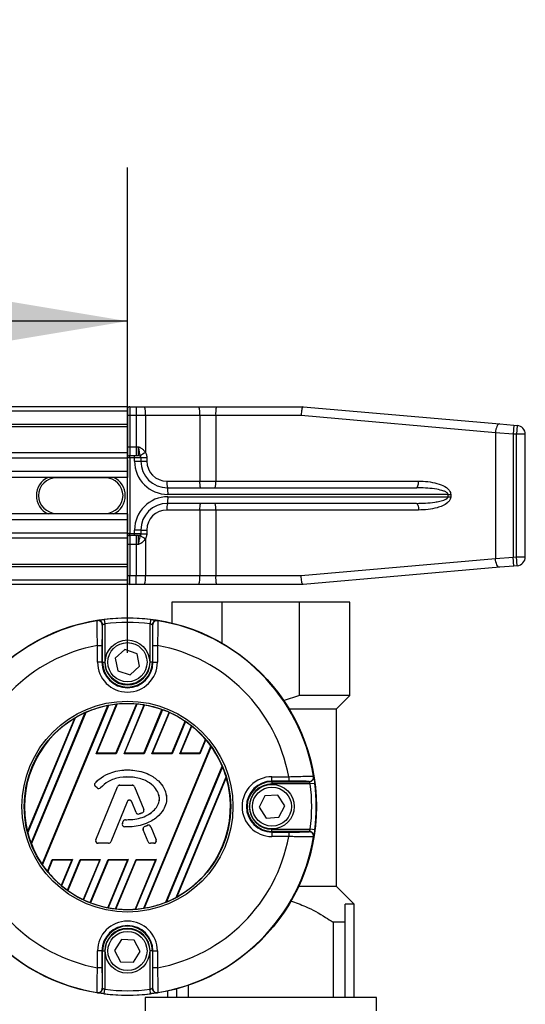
# Model space of a CAD drawing. Header units: millimetres. Extents: x 0 to 420, y 0 to 297.
# Tile 49 of 55: x 218 to 224, y 237 to 250. Entities that reach past the tile are written whole.
import ezdxf

# ---------------------------------------------------------------- set-up
doc = ezdxf.new("R2010")
doc.units = ezdxf.units.MM
doc.layers.add('QUOTE', color=174, linetype='Continuous')
doc.styles.add('SLDTEXTSTYLE3', font='TXT', dxfattribs={"width": 0.75})
doc.dimstyles.new('SLDDIMSTYLE0', dxfattribs={"dimtxt": 3, "dimasz": 3, "dimexe": 0, "dimexo": 0.0625, "dimgap": 0.75, "dimtad": 1, "dimlfac": 17.308487, "dimrnd": 1e-09, "dimzin": 12, "dimdsep": 46, "dimtxsty": 'SLDTEXTSTYLE3', "dimsah": 1, "dimcen": 0.09, "dimadec": 0, "dimazin": 3, "dimtfac": 1, "dimtdec": 3, "dimtofl": 0, "dimtmove": 0, "dimatfit": 3, "dimfxl": 0, "dimfrac": 2, "dimtolj": 1, "dimtzin": 12, "dimarcsym": 0})

# ---------------------------------------------------------------- blocks, each defined once
blk = doc.blocks.new('_D')
at = {"layer": 'QUOTE'}
for p, q in [((57.31, 241.647), (57.31, 247.96)), ((219.08, 241.647), (219.08, 247.96)), ((219.08, 245.96), (57.31, 245.96))]:
    blk.add_line(p, q, dxfattribs=at)
for points in [[(57.31, 245.96), (60.31, 245.46), (60.31, 246.46)], [(219.08, 245.96), (216.08, 246.46), (216.08, 245.46)]]:
    blk.add_solid(points, dxfattribs=at)
at = {"layer": 'QUOTE', "insert": (133.762, 249.827), "char_height": 3, "attachment_point": 1, "style": 'SLDTEXTSTYLE3'}
blk.add_mtext('2800', dxfattribs=at)

msp = doc.modelspace()

# ---------------------------------------------------------------- linework, layer by layer
at = {"color": 7, "linetype": 'Continuous', "lineweight": 25}
for p, q in [((219.0801, 244.84724), (57.30975, 244.84724)), ((219.0801, 244.84724), (219.0801, 244.78947)), ((219.10899, 244.84724), (219.10899, 244.73169)), ((219.10899, 244.84724), (219.19326, 244.84724)), ((219.19326, 244.84724), (219.30126, 244.84724)), ((219.19326, 244.84724), (219.19326, 244.73169)), ((219.30126, 244.84724), (220.00701, 244.84724)), ((220.00701, 244.84724), (220.23581, 244.84724)), ((220.23581, 244.84724), (221.36127, 244.84724)), ((221.36127, 244.84724), (221.36143, 244.84724)), ((221.36143, 244.84724), (223.91714, 244.62365)), ((219.0801, 244.78947), (57.30975, 244.78947)), ((219.0801, 244.78947), (219.0801, 244.61614)), ((219.10899, 244.73169), (219.0801, 244.73169)), ((219.10899, 244.73169), (219.10899, 244.32727)), ((219.19326, 244.73169), (219.10899, 244.73169)), ((219.31326, 244.73169), (219.19326, 244.73169)), ((219.19326, 244.73169), (219.19326, 244.32727)), ((220.01901, 244.73169), (219.31326, 244.73169)), ((219.31326, 244.73169), (219.31326, 244.25235)), ((220.01901, 244.73169), (220.01901, 243.87951)), ((220.22701, 244.73169), (220.01901, 244.73169)), ((220.22701, 244.73169), (220.22701, 243.87951)), ((221.33621, 244.73169), (220.22701, 244.73169)), ((223.861, 244.50854), (221.33621, 244.73169)), ((219.0801, 244.61614), (57.30975, 244.61614)), ((219.0801, 244.58668), (57.30975, 244.58668)), ((219.0801, 244.61614), (219.0801, 244.58668)), ((219.0801, 244.58668), (219.0801, 244.24637)), ((223.91714, 244.62365), (224.10143, 244.60752)), ((224.10143, 244.60752), (224.09136, 244.49241)), ((224.10143, 244.60752), (224.1447, 244.60374)), ((224.1447, 244.60374), (224.13463, 244.48863)), ((224.09136, 244.49241), (223.861, 244.50854)), ((223.861, 244.50854), (223.861, 242.87494)), ((224.09136, 244.49241), (224.09136, 242.89107)), ((224.13463, 244.48863), (224.09136, 244.49241)), ((224.13463, 242.89485), (224.13463, 244.48863)), ((224.25018, 244.48863), (224.13463, 244.48863)), ((224.25018, 242.89485), (224.25018, 244.48863)), ((219.0801, 244.32727), (219.10899, 244.32727)), ((219.10899, 244.32727), (219.10899, 244.21172)), ((219.10899, 244.32727), (219.19326, 244.32727)), ((219.19326, 244.32727), (219.19326, 244.21172)), ((219.19326, 244.32727), (219.22534, 244.32727)), ((219.0801, 244.24637), (197.96326, 244.24637)), ((219.0801, 244.17934), (198.02977, 244.17934)), ((219.0801, 244.24637), (219.0801, 244.18283)), ((219.111, 244.18283), (219.0801, 244.18283)), ((219.0801, 244.15491), (219.0801, 244.18283)), ((219.10899, 244.21172), (219.17079, 244.21172)), ((219.111, 244.18283), (219.111, 243.20065)), ((219.17281, 244.18283), (219.111, 244.18283)), ((219.17079, 244.21172), (219.22454, 244.21172)), ((219.17281, 244.1395), (219.17281, 244.18283)), ((219.25342, 244.18283), (219.17281, 244.18283)), ((219.25342, 244.18767), (219.33109, 244.18767)), ((219.25342, 244.18283), (219.25342, 244.1395)), ((219.33109, 244.18767), (219.33109, 244.1395)), ((219.0801, 244.15491), (219.0801, 244.00667)), ((219.17281, 244.1395), (219.25342, 244.1395)), ((219.25342, 244.1395), (219.33109, 244.1395)), ((219.0801, 244.00667), (198.13001, 244.00667)), ((219.0801, 243.92862), (198.15262, 243.92862)), ((218.1557, 243.92862), (218.1557, 243.92284)), ((218.79122, 243.92284), (218.1557, 243.92284)), ((218.79122, 243.92284), (218.79122, 243.92862)), ((219.0801, 244.00667), (219.0801, 243.92862)), ((219.0801, 243.45486), (219.0801, 243.92862)), ((219.59107, 243.87951), (220.01901, 243.87951)), ((219.60007, 243.79285), (222.83616, 243.79285)), ((220.01901, 243.87951), (220.22701, 243.87951)), ((220.22701, 243.87951), (222.86304, 243.87951)), ((223.24571, 243.70618), (219.60612, 243.70618)), ((219.60612, 243.6773), (223.24571, 243.6773)), ((223.24571, 243.6773), (223.24571, 243.70618)), ((223.24571, 243.70618), (223.28186, 243.70618)), ((223.24571, 243.6773), (223.28186, 243.6773)), ((223.28186, 243.70618), (223.28186, 243.6773)), ((222.83616, 243.59063), (219.60007, 243.59063)), ((219.0801, 243.45486), (198.1655, 243.45486)), ((218.1557, 243.46064), (218.79122, 243.46064)), ((218.1557, 243.45486), (218.1557, 243.46064)), ((218.79122, 243.46064), (218.79122, 243.45486)), ((219.0801, 243.45486), (219.0801, 243.37681)), ((220.01901, 243.50397), (219.59107, 243.50397)), ((220.22701, 243.50397), (220.01901, 243.50397)), ((220.01901, 243.50397), (220.01901, 242.65179)), ((220.22701, 243.50397), (220.22701, 242.65179)), ((222.86304, 243.50397), (220.22701, 243.50397)), ((219.0801, 243.37681), (198.1655, 243.37681)), ((219.0801, 243.37681), (219.0801, 243.22858)), ((219.0801, 243.20414), (198.1655, 243.20414)), ((219.0801, 243.20065), (219.0801, 243.22858)), ((219.111, 243.20065), (219.0801, 243.20065)), ((219.0801, 243.20065), (219.0801, 243.13711)), ((219.17079, 243.17176), (219.10899, 243.17176)), ((219.10899, 243.17176), (219.10899, 243.05621)), ((219.111, 243.20065), (219.17281, 243.20065)), ((219.22454, 243.17176), (219.17079, 243.17176)), ((219.17281, 243.20065), (219.17281, 243.24398)), ((219.25342, 243.24398), (219.17281, 243.24398)), ((219.17281, 243.20065), (219.25342, 243.20065)), ((219.19326, 243.17176), (219.19326, 243.05621)), ((219.25342, 243.24398), (219.25342, 243.20065)), ((219.25342, 243.24398), (219.33109, 243.24398)), ((219.25342, 243.19581), (219.33109, 243.19581)), ((219.33109, 243.24398), (219.33109, 243.19581)), ((219.0801, 243.13711), (198.1655, 243.13711)), ((219.0801, 243.13711), (219.0801, 242.7968)), ((219.10899, 243.05621), (219.0801, 243.05621)), ((219.19326, 243.05621), (219.10899, 243.05621)), ((219.10899, 243.05621), (219.10899, 242.65179)), ((219.22534, 243.05621), (219.19326, 243.05621)), ((219.19326, 243.05621), (219.19326, 242.65179)), ((219.31326, 243.13113), (219.31326, 242.65179)), ((223.861, 242.87494), (224.09136, 242.89107)), ((224.09136, 242.89107), (224.13463, 242.89485)), ((224.10143, 242.77596), (224.09136, 242.89107)), ((224.1447, 242.77974), (224.13463, 242.89485)), ((224.13463, 242.89485), (224.25018, 242.89485)), ((219.0801, 242.7968), (198.1655, 242.7968)), ((219.0801, 242.76734), (198.1655, 242.76734)), ((219.0801, 242.7968), (219.0801, 242.76734)), ((219.0801, 242.76734), (219.0801, 242.59401)), ((221.33621, 242.65179), (223.861, 242.87494)), ((224.10143, 242.77596), (223.91714, 242.75983)), ((224.1447, 242.77974), (224.10143, 242.77596)), ((219.0801, 242.65179), (219.10899, 242.65179)), ((219.10899, 242.53624), (219.10899, 242.65179)), ((219.10899, 242.65179), (219.19326, 242.65179)), ((219.19326, 242.53624), (219.19326, 242.65179)), ((219.19326, 242.65179), (219.31326, 242.65179)), ((219.31326, 242.65179), (220.01901, 242.65179)), ((220.01901, 242.65179), (220.22701, 242.65179)), ((220.22701, 242.65179), (221.33621, 242.65179)), ((223.91714, 242.75983), (221.36143, 242.53624)), ((219.0801, 242.59401), (198.1655, 242.59401)), ((219.0801, 242.53624), (198.1655, 242.53624)), ((219.0801, 242.59401), (219.0801, 242.53624)), ((219.19326, 242.53624), (219.10899, 242.53624)), ((219.30126, 242.53624), (219.19326, 242.53624)), ((220.00701, 242.53624), (219.30126, 242.53624)), ((220.23581, 242.53624), (220.00701, 242.53624)), ((221.36127, 242.53624), (220.23581, 242.53624)), ((221.36143, 242.53624), (221.36127, 242.53624)), ((219.65785, 242.30514), (219.65785, 242.03373)), ((220.30968, 242.30514), (219.65785, 242.30514)), ((220.30968, 241.77259), (220.30968, 242.30514)), ((221.31702, 242.30514), (220.30968, 242.30514)), ((221.31702, 241.09157), (221.31702, 242.30514)), ((221.96885, 242.30514), (221.31702, 242.30514)), ((221.96885, 241.09157), (221.96885, 242.30514)), ((218.75698, 241.52517), (218.75698, 242.01063)), ((218.77876, 242.08106), (218.78586, 242.02372)), ((218.78586, 242.02372), (218.78586, 241.52517)), ((219.38144, 242.08106), (219.37434, 242.02372)), ((219.37434, 241.52517), (219.37434, 242.02372)), ((219.40322, 242.01063), (219.40322, 241.52517)), ((218.69112, 241.74356), (218.74888, 241.74356)), ((218.69112, 241.52517), (218.69112, 241.74356)), ((218.74888, 241.74356), (218.74888, 241.52517)), ((219.41131, 241.74356), (219.46908, 241.74356)), ((219.41131, 241.52517), (219.41131, 241.74356)), ((219.46908, 241.74356), (219.46908, 241.52517)), ((219.04697, 241.68863), (218.92198, 241.57821)), ((219.20509, 241.63559), (219.04697, 241.68863)), ((219.23821, 241.47213), (219.20509, 241.63559)), ((218.74888, 241.52517), (218.69112, 241.52517)), ((218.75698, 241.52517), (218.74888, 241.52517)), ((218.75698, 241.52517), (218.78586, 241.52517)), ((218.92198, 241.57821), (218.9551, 241.41476)), ((219.40322, 241.52517), (219.37434, 241.52517)), ((219.40322, 241.52517), (219.41131, 241.52517)), ((219.41131, 241.52517), (219.46908, 241.52517)), ((218.9551, 241.41476), (219.11322, 241.36172)), ((219.11322, 241.36172), (219.23821, 241.47213)), ((218.67295, 240.33569), (218.93955, 240.97932)), ((218.68057, 240.34078), (218.94487, 240.97886)), ((218.93071, 240.34078), (219.19578, 240.9807)), ((219.2015, 240.9812), (218.93412, 240.33569)), ((219.03565, 240.33569), (219.29793, 240.96888)), ((221.31702, 241.09157), (221.10328, 241.02247)), ((221.96885, 241.09157), (221.31702, 241.09157)), ((221.79582, 240.91853), (221.96885, 241.09157)), ((217.82817, 239.17185), (218.53117, 240.86905)), ((218.53737, 240.87072), (217.83138, 239.16629)), ((217.97079, 238.89896), (218.82498, 240.96117)), ((218.83143, 240.96343), (217.97375, 238.8928)), ((219.04328, 240.34078), (219.30269, 240.96707)), ((219.29342, 240.34078), (219.52851, 240.90835)), ((219.5337, 240.90756), (219.29682, 240.33569)), ((219.39836, 240.33569), (219.6208, 240.87271)), ((219.40598, 240.34078), (219.62507, 240.86972)), ((221.18067, 240.91853), (221.79582, 240.91853)), ((221.79553, 238.60753), (221.79553, 240.91853)), ((217.78253, 239.32011), (218.39406, 240.79648)), ((218.40201, 240.80236), (217.78399, 239.31034)), ((219.65612, 240.34078), (219.82848, 240.75689)), ((219.83318, 240.75492), (219.65953, 240.33569)), ((219.76106, 240.33569), (219.91104, 240.69776)), ((219.76869, 240.34078), (219.91479, 240.6935)), ((220.01883, 240.34078), (220.09362, 240.52134)), ((220.09777, 240.51805), (220.02223, 240.33569)), ((218.67295, 240.33569), (218.68057, 240.34078)), ((218.93412, 240.33569), (218.67295, 240.33569)), ((218.93071, 240.34078), (218.68057, 240.34078)), ((218.93412, 240.33569), (218.93071, 240.34078)), ((219.03565, 240.33569), (219.04328, 240.34078)), ((219.29682, 240.33569), (219.03565, 240.33569)), ((219.29342, 240.34078), (219.04328, 240.34078)), ((219.29089, 238.32494), (220.16433, 240.43361)), ((219.29682, 240.33569), (219.29342, 240.34078)), ((220.16738, 240.42766), (219.29725, 238.32699)), ((219.39836, 240.33569), (219.40598, 240.34078)), ((219.65953, 240.33569), (219.39836, 240.33569)), ((219.65612, 240.34078), (219.40598, 240.34078)), ((219.65953, 240.33569), (219.65612, 240.34078)), ((219.76106, 240.33569), (219.76869, 240.34078)), ((220.02223, 240.33569), (219.76106, 240.33569)), ((220.01883, 240.34078), (219.76869, 240.34078)), ((220.02223, 240.33569), (220.01883, 240.34078)), ((219.0801, 240.12476), (219.0801, 240.12502)), ((219.58021, 238.40622), (220.31144, 240.17156)), ((220.31477, 240.16628), (219.58629, 238.40759)), ((218.65977, 239.95314), (218.65958, 239.95331)), ((219.7124, 238.46691), (220.36199, 240.03517)), ((220.36369, 240.02595), (219.72011, 238.47222)), ((220.95779, 240.03646), (221.17618, 240.03646)), ((220.95779, 239.9787), (220.95779, 240.03646)), ((221.17618, 239.9787), (220.95779, 239.9787)), ((220.95779, 239.9706), (220.95779, 239.9787)), ((220.95779, 239.9706), (221.44324, 239.9706)), ((220.95779, 239.9706), (220.95779, 239.94172)), ((221.17618, 240.03646), (221.17618, 239.9787)), ((221.51367, 239.94882), (221.45634, 239.94172)), ((218.66338, 239.90714), (218.66322, 239.90695)), ((218.6842, 239.88945), (218.66322, 239.90695)), ((218.68436, 239.88964), (218.66338, 239.90714)), ((218.66858, 239.21473), (218.95052, 239.90529)), ((218.66881, 239.21463), (218.95075, 239.90519)), ((218.68436, 239.88964), (218.6842, 239.88945)), ((218.72934, 239.89324), (218.72953, 239.89307)), ((218.95075, 239.90519), (218.95052, 239.90529)), ((218.98061, 239.92525), (218.98061, 239.9255)), ((218.98061, 239.9255), (219.14108, 239.9255)), ((218.98061, 239.92525), (219.14108, 239.92525)), ((219.14108, 239.92525), (219.14108, 239.9255)), ((219.17093, 239.90519), (219.17117, 239.90529)), ((219.17093, 239.90519), (219.29199, 239.6087)), ((219.17117, 239.90529), (219.29222, 239.6088)), ((221.45634, 239.94172), (220.95779, 239.94172)), ((219.07475, 239.71024), (218.86245, 239.19026)), ((219.07499, 239.71014), (218.86269, 239.19016)), ((219.07475, 239.71024), (219.07499, 239.71014)), ((219.1354, 239.71024), (219.13516, 239.71014)), ((219.19236, 239.57004), (219.13516, 239.71014)), ((219.1926, 239.57014), (219.1354, 239.71024)), ((220.86637, 239.78697), (220.79128, 239.63805)), ((221.03287, 239.7964), (220.86637, 239.78697)), ((221.1243, 239.65691), (221.03287, 239.7964)), ((219.1926, 239.57014), (219.19236, 239.57004)), ((219.27441, 239.56669), (219.27451, 239.56646)), ((219.29199, 239.6087), (219.29222, 239.6088)), ((220.79128, 239.63805), (220.8827, 239.49856)), ((221.04921, 239.508), (221.1243, 239.65691)), ((219.01418, 239.42969), (219.02565, 239.45709)), ((219.01441, 239.42959), (219.02588, 239.457)), ((219.02588, 239.457), (219.02565, 239.45709)), ((219.05561, 239.47679), (219.05561, 239.47704)), ((219.23184, 239.55148), (219.23192, 239.55123)), ((220.8827, 239.49856), (221.04921, 239.508)), ((219.01441, 239.42959), (219.01418, 239.42969)), ((219.04229, 239.38495), (219.04227, 239.3847)), ((219.28441, 239.34525), (219.28418, 239.34516)), ((219.34746, 239.19016), (219.28418, 239.34516)), ((219.34769, 239.19026), (219.28441, 239.34525)), ((219.30144, 239.3873), (219.34013, 239.40392)), ((219.30154, 239.38707), (219.30144, 239.3873)), ((219.30154, 239.38707), (219.34023, 239.40369)), ((219.34023, 239.40369), (219.34013, 239.40392)), ((219.38281, 239.38625), (219.38304, 239.38634)), ((219.38281, 239.38625), (219.45288, 239.21463)), ((219.38304, 239.38634), (219.45311, 239.21473)), ((220.95779, 239.32436), (220.95779, 239.35324)), ((220.95779, 239.35324), (221.45634, 239.35324)), ((220.95779, 239.32436), (220.95779, 239.31627)), ((221.44324, 239.32436), (220.95779, 239.32436)), ((220.95779, 239.31627), (221.17618, 239.31627)), ((220.95779, 239.31627), (220.95779, 239.2585)), ((221.17618, 239.31627), (221.17618, 239.2585)), ((221.51367, 239.34614), (221.45634, 239.35324)), ((218.66881, 239.21463), (218.66858, 239.21473)), ((218.86245, 239.19026), (218.86269, 239.19016)), ((219.34769, 239.19026), (219.34746, 239.19016)), ((219.45288, 239.21463), (219.45311, 239.21473)), ((221.17618, 239.2585), (220.95779, 239.2585)), ((218.69866, 239.1702), (218.69866, 239.16995)), ((218.8326, 239.1702), (218.69866, 239.1702)), ((218.8326, 239.16995), (218.69866, 239.16995)), ((218.8326, 239.1702), (218.8326, 239.16995)), ((219.37755, 239.1702), (219.37755, 239.16995)), ((219.42302, 239.1702), (219.37755, 239.1702)), ((219.42302, 239.16995), (219.37755, 239.16995)), ((219.42302, 239.1702), (219.42302, 239.16995)), ((218.03896, 238.80511), (218.10282, 238.95927)), ((218.10622, 238.95418), (218.04305, 238.80167)), ((218.10282, 238.95927), (218.36399, 238.95927)), ((218.10282, 238.95927), (218.10622, 238.95418)), ((218.10622, 238.95418), (218.35636, 238.95418)), ((218.35636, 238.95418), (218.21917, 238.62296)), ((218.36399, 238.95927), (218.22286, 238.61855)), ((218.29976, 238.55908), (218.46552, 238.95927)), ((218.46893, 238.95418), (218.30441, 238.557)), ((218.36399, 238.95927), (218.35636, 238.95418)), ((218.46552, 238.95927), (218.72669, 238.95927)), ((218.46552, 238.95927), (218.46893, 238.95418)), ((218.46893, 238.95418), (218.71907, 238.95418)), ((218.71907, 238.95418), (218.50561, 238.43884)), ((218.72669, 238.95927), (218.50983, 238.43573)), ((218.59606, 238.39878), (218.82823, 238.95927)), ((218.83163, 238.95418), (218.6012, 238.39788)), ((218.72669, 238.95927), (218.71907, 238.95418)), ((219.08177, 238.95418), (218.82482, 238.33383)), ((218.82823, 238.95927), (219.0894, 238.95927)), ((218.82823, 238.95927), (218.83163, 238.95418)), ((219.0894, 238.95927), (218.82953, 238.33189)), ((218.83163, 238.95418), (219.08177, 238.95418)), ((218.925, 238.31726), (219.19093, 238.95927)), ((219.19434, 238.95418), (218.93067, 238.31762)), ((219.0894, 238.95927), (219.08177, 238.95418)), ((219.44448, 238.95418), (219.17885, 238.3129)), ((219.4521, 238.95927), (219.18411, 238.31229)), ((219.19093, 238.95927), (219.4521, 238.95927)), ((219.19093, 238.95927), (219.19434, 238.95418)), ((219.19434, 238.95418), (219.44448, 238.95418)), ((219.4521, 238.95927), (219.44448, 238.95418)), ((221.79582, 238.60753), (221.30416, 238.60753)), ((222.02663, 238.37672), (221.79582, 238.60753)), ((222.02663, 238.37672), (221.91108, 238.37672)), ((222.02663, 237.16315), (222.02663, 238.37672)), ((221.91108, 238.14562), (221.75209, 238.14562)), ((221.75209, 238.14562), (221.75209, 237.16315)), ((221.91108, 237.16315), (221.91108, 238.14562)), ((219.00207, 237.91719), (218.91343, 237.77592)), ((219.16874, 237.91106), (219.00207, 237.91719)), ((219.24676, 237.76366), (219.16874, 237.91106)), ((218.69112, 237.5514), (218.69112, 237.76979)), ((218.74888, 237.76979), (218.69112, 237.76979)), ((218.74888, 237.76979), (218.74888, 237.5514)), ((218.75698, 237.76979), (218.74888, 237.76979)), ((218.75698, 237.28434), (218.75698, 237.76979)), ((218.75698, 237.76979), (218.78586, 237.76979)), ((218.78586, 237.76979), (218.78586, 237.27124)), ((218.91343, 237.77592), (218.99146, 237.62852)), ((219.40322, 237.76979), (219.37434, 237.76979)), ((219.37434, 237.27124), (219.37434, 237.76979)), ((219.40322, 237.76979), (219.40322, 237.28434)), ((219.40322, 237.76979), (219.41131, 237.76979)), ((219.41131, 237.5514), (219.41131, 237.76979)), ((219.41131, 237.76979), (219.46908, 237.76979)), ((219.46908, 237.76979), (219.46908, 237.5514)), ((219.15812, 237.62239), (219.24676, 237.76366)), ((218.74888, 237.5514), (218.69112, 237.5514)), ((218.99146, 237.62852), (219.15812, 237.62239)), ((219.46908, 237.5514), (219.41131, 237.5514)), ((218.77876, 237.21391), (218.78586, 237.27124)), ((219.38144, 237.21391), (219.37434, 237.27124)), ((219.71562, 237.27597), (219.71562, 237.16315)), ((219.87462, 237.16315), (219.87462, 237.3244)), ((219.3112, 237.16315), (219.3112, 236.98983)), ((222.3155, 237.16315), (219.3112, 237.16315)), ((219.60007, 237.24798), (219.60007, 237.16315)), ((222.3155, 236.98983), (222.3155, 237.16315))]:
    msp.add_line(p, q, dxfattribs=at)
at = {"color": 7, "linetype": 'Continuous', "lineweight": 25, "flags": 128}
for points in [[(223.91714, 244.62365), (223.90782, 244.62213), (223.89847, 244.61606), (223.88946, 244.60567), (223.88116, 244.59138), (223.8739, 244.57377), (223.86797, 244.55354), (223.86361, 244.5315), (223.861, 244.50854)], [(222.83616, 243.79285), (222.84141, 243.79451), (222.84645, 243.79944), (222.8511, 243.80745), (222.85517, 243.81823), (222.85851, 243.83136), (222.86099, 243.84635), (222.86252, 243.8626), (222.86304, 243.87951)], [(222.83616, 243.59063), (222.84141, 243.58897), (222.84645, 243.58404), (222.8511, 243.57603), (222.85517, 243.56525), (222.85851, 243.55212), (222.86099, 243.53714), (222.86252, 243.52088), (222.86304, 243.50397)], [(223.91714, 242.75983), (223.90782, 242.76135), (223.89847, 242.76742), (223.88946, 242.77781), (223.88116, 242.7921), (223.8739, 242.80971), (223.86797, 242.82994), (223.86361, 242.85198), (223.861, 242.87494)], [(218.68633, 242.06525), (218.6884, 242.0666), (218.69002, 242.06767)], [(219.47018, 242.06767), (219.47225, 242.06631), (219.47387, 242.06525)], [(221.49786, 240.04125), (221.49922, 240.03918), (221.50028, 240.03756)], [(221.50028, 239.2574), (221.49893, 239.25533), (221.49786, 239.25371)], [(218.69002, 237.2273), (218.68795, 237.22865), (218.68633, 237.22972)], [(219.47387, 237.22972), (219.4718, 237.22836), (219.47018, 237.2273)]]:
    msp.add_lwpolyline(points, dxfattribs=at)
at = {"color": 7, "linetype": 'Continuous', "lineweight": 25}
for centre, radius in [((219.0801, 239.64748), 2.45519), ((219.0801, 241.52517), 0.28888), ((219.0801, 241.52517), 0.25422), ((219.0801, 239.64748), 1.37117), ((219.0801, 239.64748), 1.3423), ((220.95779, 239.64748), 0.28888), ((220.95779, 239.64748), 0.25422), ((219.0801, 237.76979), 0.28888), ((219.0801, 237.76979), 0.25422)]:
    msp.add_circle(centre, radius, dxfattribs=at)
for centre, radius, start, end in [((219.10899, 244.81836), 0.02889, 90, 180), ((219.02609, 244.76027), 0.28859, 354.317296, 17.540275), ((219.73184, 244.76027), 0.28859, 354.317296, 17.540275), ((220.61291, 244.76041), 0.38696, 167.033106, 184.256329), ((224.13463, 244.48863), 0.11555, 0, 85), ((219.10899, 244.18283), 0.02889, 90, 180), ((219.00596, 244.19002), 0.10529, 356.086021, 11.894554), ((219.06776, 244.19002), 0.10529, 356.086021, 11.894554), ((219.22454, 244.18283), 0.02889, 0, 90), ((219.60125, 243.73973), 0.58798, 119.327574, 126.808854), ((219.60612, 244.1395), 0.43331, 180, 270), ((219.60007, 244.1395), 0.34665, 180, 270), ((219.59107, 244.1395), 0.25999, 180, 270), ((218.1557, 243.69174), 0.25999, 114.340647, 245.659353), ((218.1557, 243.69174), 0.2311, 90, 270), ((218.79122, 243.69174), 0.2311, 270, 90), ((218.79122, 243.69174), 0.25999, 294.340647, 65.659353), ((219.80645, 243.85808), 0.21644, 174.317296, 197.540275), ((219.29099, 243.72774), 0.31586, 356.086021, 11.894554), ((220.23439, 243.85808), 0.21644, 174.317296, 197.540275), ((219.93759, 243.85797), 0.29022, 347.033106, 4.256329), ((219.60612, 243.24398), 0.43331, 90, 180), ((219.29099, 243.65574), 0.31586, 348.105446, 3.913979), ((219.60007, 243.24398), 0.34665, 90, 180), ((219.80645, 243.5254), 0.21644, 162.459725, 185.682704), ((220.23439, 243.5254), 0.21644, 162.459725, 185.682704), ((219.93759, 243.52551), 0.29022, 355.743671, 12.966894), ((219.59107, 243.24398), 0.25999, 90, 180), ((219.10899, 243.20065), 0.02889, 180, 270), ((219.00596, 243.19347), 0.10529, 348.105446, 3.913979), ((219.06776, 243.19347), 0.10529, 348.105446, 3.913979), ((219.22454, 243.20065), 0.02889, 270, 0), ((219.60125, 243.64375), 0.58798, 233.191146, 240.672426), ((224.13463, 242.89485), 0.11555, 275, 0), ((219.02609, 242.62321), 0.28859, 342.459725, 5.682704), ((219.73184, 242.62321), 0.28859, 342.459725, 5.682704), ((220.61291, 242.62307), 0.38696, 175.743671, 192.966894), ((219.10899, 242.56513), 0.02889, 180, 270), ((219.0801, 239.64748), 2.44962, 99.250297, 170.749703), ((218.6956, 242.00821), 0.05778, 0.010216, 99.234515), ((218.6992, 242.01063), 0.05777, 54.702509, 99.144529), ((218.69919, 242.01062), 0.05779, 0.012696, 54.704211), ((219.0801, 239.64748), 2.45216, 82.941261, 97.058739), ((219.0801, 239.64748), 2.39439, 82.941261, 97.058739), ((219.461, 242.01062), 0.05779, 115.699884, 179.987532), ((219.4646, 242.00821), 0.05778, 80.765485, 179.989784), ((219.461, 242.01063), 0.05777, 80.854629, 115.700522), ((219.0801, 239.64748), 2.44962, 9.250297, 80.749703), ((219.0801, 239.64748), 2.13187, 100.513123, 169.486877), ((219.0801, 239.64748), 2.13187, 10.513123, 79.486877), ((219.0801, 241.52517), 0.38898, 180, 0), ((219.0801, 241.52517), 0.33122, 180, 0), ((219.0801, 241.52517), 0.32312, 180, 0), ((219.0801, 241.52517), 0.29424, 180, 0), ((219.0801, 239.64748), 1.33924, 96.024018, 100.700664), ((219.0801, 239.64748), 1.33823, 85.04107, 95.799519), ((219.0801, 239.64748), 1.33924, 80.638935, 84.799043), ((219.0801, 239.64748), 1.33924, 114.197356, 120.419285), ((219.0801, 239.64748), 1.33823, 100.990036, 113.925891), ((219.0801, 239.64748), 1.33823, 70.422593, 80.425164), ((219.0801, 239.64748), 1.33924, 66.187762, 70.202208), ((219.0801, 239.64748), 1.33823, 55.997198, 65.968622), ((219.0801, 239.64748), 1.33823, 120.840183, 194.159817), ((219.0801, 239.64748), 1.33924, 51.650296, 55.783514), ((219.0801, 239.64748), 1.33823, 40.767963, 51.41119), ((219.0801, 239.64748), 1.33924, 35.944189, 40.545483), ((219.0801, 239.64748), 1.33823, 23.055257, 35.661307), ((219.0801, 239.64748), 1.33924, 16.826892, 22.791751), ((218.68404, 239.9319), 0.0325, 138.805903, 230.16689), ((218.68404, 239.9319), 0.03225, 138.805903, 230.16689), ((219.0801, 239.64748), 1.33823, 298.57164, 16.42836), ((220.95779, 239.64748), 0.38898, 90, 270), ((220.95779, 239.64748), 0.33122, 90, 270), ((220.95779, 239.64748), 0.32312, 90, 270), ((221.44083, 240.03198), 0.05778, 270.010216, 9.234515), ((221.44323, 240.02839), 0.05779, 270.012696, 324.704211), ((221.44324, 240.02838), 0.05777, 324.702509, 9.144529), ((219.0801, 239.64748), 2.45216, 352.941261, 7.058739), ((218.70502, 239.9144), 0.0325, 230.16689, 318.977091), ((218.70502, 239.9144), 0.03225, 230.16689, 318.977091), ((218.98061, 239.89301), 0.0325, 90, 157.790712), ((218.98061, 239.89301), 0.03225, 90, 157.790712), ((219.14108, 239.89301), 0.0325, 22.209291, 90), ((219.14108, 239.89301), 0.03225, 22.209291, 90), ((220.95779, 239.64748), 0.29424, 90, 270), ((219.0801, 239.64748), 2.39439, 352.941261, 7.058739), ((219.10507, 239.69786), 0.03275, 22.209261, 157.790711), ((219.10507, 239.69786), 0.0325, 22.209261, 157.790711), ((219.22245, 239.58232), 0.0325, 202.209261, 286.934979), ((219.22245, 239.58232), 0.03225, 202.209261, 286.934979), ((219.26213, 239.59651), 0.03225, 292.378703, 22.209291), ((219.26213, 239.59651), 0.0325, 292.378703, 22.209291), ((219.05563, 239.44455), 0.0325, 90.034995, 157.290493), ((219.05563, 239.44455), 0.03225, 90.034995, 157.290493), ((219.0801, 239.64748), 1.33924, 194.580715, 200.802644), ((219.04416, 239.41714), 0.0325, 157.290493, 266.671349), ((219.04416, 239.41714), 0.03225, 157.290493, 266.671349), ((219.31427, 239.35744), 0.0325, 113.245837, 202.209268), ((219.31427, 239.35744), 0.03225, 113.245837, 202.209268), ((219.35296, 239.37406), 0.0325, 22.209257, 113.245837), ((219.35296, 239.37406), 0.03225, 22.209257, 113.245837), ((221.44083, 239.26298), 0.05778, 350.765485, 89.989784), ((221.44323, 239.26657), 0.05779, 25.699884, 89.987532), ((219.0801, 239.64748), 2.44962, 189.250297, 260.749703), ((219.0801, 239.64748), 2.13187, 190.513123, 259.486877), ((218.69866, 239.20245), 0.0325, 157.790712, 270), ((218.69866, 239.20245), 0.03225, 157.790712, 270), ((218.8326, 239.20245), 0.03225, 270, 337.790711), ((218.8326, 239.20245), 0.0325, 270, 337.790711), ((219.37755, 239.20245), 0.0325, 202.209268, 270), ((219.37755, 239.20245), 0.03225, 202.209268, 270), ((219.42302, 239.20245), 0.0325, 270, 22.209257), ((219.42302, 239.20245), 0.03225, 270, 22.209257), ((219.0801, 239.64748), 2.13187, 280.513123, 349.486877), ((219.0801, 239.64748), 2.44962, 279.250297, 350.749703), ((221.44325, 239.26658), 0.05777, 350.854629, 25.700522), ((219.0801, 239.64748), 1.33823, 201.074109, 214.009964), ((219.0801, 239.64748), 1.33924, 214.299336, 218.975982), ((219.0801, 239.64748), 1.33823, 219.200481, 229.95893), ((219.0801, 239.64748), 1.33924, 230.200957, 234.361065), ((219.0801, 239.64748), 1.33823, 234.574836, 244.577407), ((219.0801, 239.64748), 1.33924, 244.797792, 248.812238), ((219.0801, 239.64748), 1.33924, 292.208249, 298.173108), ((219.0801, 239.64748), 1.33823, 249.031378, 259.002802), ((219.0801, 239.64748), 1.33924, 259.216486, 263.349704), ((219.0801, 239.64748), 1.33823, 263.58881, 274.232037), ((219.0801, 239.64748), 1.33924, 274.454517, 279.055811), ((219.0801, 239.64748), 1.33823, 279.338693, 291.944743), ((219.0801, 237.76979), 0.38898, 0, 180), ((219.0801, 237.76979), 0.33122, 0, 180), ((219.0801, 237.76979), 0.32312, 0, 180), ((219.0801, 237.76979), 0.29424, 0, 180), ((218.6956, 237.28675), 0.05778, 260.765485, 359.989784), ((218.69919, 237.28435), 0.05779, 295.699884, 359.987532), ((219.0801, 239.64748), 2.39439, 262.941261, 277.058739), ((219.46101, 237.28435), 0.05779, 180.012696, 234.704211), ((219.4646, 237.28675), 0.05778, 180.010216, 279.234515), ((218.6992, 237.28433), 0.05777, 260.854629, 295.700522), ((219.0801, 239.64748), 2.45216, 262.941261, 277.058739), ((219.461, 237.28433), 0.05777, 234.702509, 279.144529)]:
    msp.add_arc(centre, radius, start, end, dxfattribs=at)
for centre, major_axis, ratio, start_param, end_param in [((220.86036, 239.64748), (3.44526, 0), 0.86604739, 2.22750861, 2.22882701), ((217.29983, 239.64748), (3.44526, 0), 0.86604739, 0.91276564, 0.91408404), ((218.84917, 239.74313), (1.16601, -0.48298), 0.98019282, 1.88035423, 1.88459443), ((219.35016, 239.53562), (1.36364, -0.56484), 0.98019282, 2.05765554, 2.06156429), ((218.83654, 239.74837), (1.22983, -0.50941), 0.98019282, 1.59762034, 1.60144841), ((218.86181, 239.7379), (1.1022, -0.45655), 0.98019282, 2.2327064, 2.23813051), ((219.3628, 239.53038), (1.42746, -0.59127), 0.98019282, 2.30860905, 2.3130735), ((219.33752, 239.54085), (1.29983, -0.53841), 0.98019282, 1.81617362, 1.8199076), ((218.8239, 239.7536), (1.29364, -0.53584), 0.98019282, 1.34530368, 1.3490343), ((219.37544, 239.52515), (1.49127, -0.61771), 0.98019282, 2.60598825, 2.612204), ((219.32488, 239.54609), (1.23601, -0.51197), 0.98019282, 1.56556228, 1.56936965), ((218.81126, 239.75884), (1.35746, -0.56228), 0.98019282, 1.10352687, 1.10740604), ((219.31225, 239.55132), (1.1722, -0.48554), 0.98019282, 1.28657498, 1.29075486), ((218.79862, 239.76407), (1.42128, -0.58871), 0.98019282, 0.85404174, 0.85842505), ((219.29961, 239.55656), (1.10838, -0.45911), 0.98019282, 0.94311084, 0.94834656), ((218.78598, 239.76931), (1.48509, -0.61514), 0.98019282, 0.56294657, 0.56885653), ((219.0801, 237.86722), (0, 3.44526), 0.86604739, 5.36910126, 5.37041967), ((219.37544, 239.52515), (1.49127, -0.61771), 0.98019282, 3.67098131, 3.67719706), ((219.0801, 241.42775), (0, 3.44526), 0.86604739, 4.05435829, 4.0556767), ((218.86181, 239.7379), (1.1022, -0.45655), 0.98019282, 4.0450548, 4.05047891), ((219.3628, 239.53038), (1.42746, -0.59127), 0.98019282, 3.97011181, 3.97457626), ((218.84917, 239.74313), (1.16601, -0.48298), 0.98019282, 4.39859087, 4.40283108), ((219.35016, 239.53562), (1.36364, -0.56484), 0.98019282, 4.22162102, 4.22552977), ((218.83654, 239.74837), (1.22983, -0.50941), 0.98019282, 4.68173689, 4.68556496), ((219.33752, 239.54085), (1.29983, -0.53841), 0.98019282, 4.46327771, 4.46701168), ((219.29961, 239.55656), (1.10838, -0.45911), 0.98019282, 5.33483875, 5.34007447), ((218.78598, 239.76931), (1.48509, -0.61514), 0.98019282, 5.71432878, 5.72023873), ((218.8239, 239.7536), (1.29364, -0.53584), 0.98019282, 4.934151, 4.93788163), ((219.32488, 239.54609), (1.23601, -0.51197), 0.98019282, 4.71381566, 4.71762303), ((218.81126, 239.75884), (1.35746, -0.56228), 0.98019282, 5.17577927, 5.17965844), ((219.31225, 239.55132), (1.1722, -0.48554), 0.98019282, 4.99243045, 4.99661033), ((218.79862, 239.76407), (1.42128, -0.58871), 0.98019282, 5.42476026, 5.42914357), ((220.86036, 239.64748), (3.44526, 0), 0.86604739, 4.05435829, 4.0556767), ((217.29983, 239.64748), (3.44526, 0), 0.86604739, 5.36910126, 5.37041967)]:
    msp.add_ellipse(centre, major_axis=major_axis, ratio=ratio, start_param=start_param, end_param=end_param, dxfattribs=at)
for points, knots in [([(221.36127, 244.84724), (221.35895, 244.84597), (221.35431, 244.84342), (221.34743, 244.82352), (221.3416, 244.79424), (221.33796, 244.7623), (221.3366, 244.74082), (221.33623, 244.73228), (221.33621, 244.73169)], [0, 0, 0, 0, 0.21443284, 0.42886266, 0.64338043, 0.85808798, 0.99029143, 1, 1, 1, 1]), ([(219.22454, 244.21172), (219.22462, 244.21299), (219.22478, 244.21555), (219.22502, 244.23548), (219.22521, 244.26482), (219.22532, 244.2973), (219.22533, 244.31876), (219.22534, 244.32727)], [0, 0, 0, 0, 0.214797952, 0.429592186, 0.644351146, 0.85902892, 1, 1, 1, 1]), ([(219.24897, 244.21049), (219.24815, 244.21292), (219.24435, 244.22432), (219.23788, 244.24541), (219.23285, 244.27356), (219.22873, 244.30147), (219.22667, 244.31711), (219.22536, 244.32708), (219.22534, 244.32727)], [0, 0, 0, 0, 0.07546259, 0.3531735, 0.65752826, 0.78078558, 0.99586318, 1, 1, 1, 1]), ([(219.22534, 244.32727), (219.22549, 244.32719), (219.23034, 244.32471), (219.24731, 244.31593), (219.27581, 244.29854), (219.30011, 244.27439), (219.31036, 244.2572), (219.31326, 244.25235)], [0, 0, 0, 0, 0.00428341, 0.13933251, 0.48845478, 0.85554382, 1, 1, 1, 1]), ([(219.25342, 244.18767), (219.25328, 244.19027), (219.25282, 244.19849), (219.25053, 244.20561), (219.24897, 244.21049)], [0, 0, 0, 0, 0.31615634, 1, 1, 1, 1]), ([(219.31326, 244.25235), (219.31955, 244.23928), (219.32948, 244.21867), (219.33066, 244.19597), (219.33109, 244.18767)], [0, 0, 0, 0, 0.63421378, 1, 1, 1, 1]), ([(223.24571, 243.70618), (223.24536, 243.70893), (223.24478, 243.71355), (223.23888, 243.72362), (223.22131, 243.7382), (223.17337, 243.75867), (223.05318, 243.78492), (222.93386, 243.79238), (222.84612, 243.7928), (222.83616, 243.79285)], [0, 0, 0, 0, 0.01879798, 0.03165434, 0.07931573, 0.17342153, 0.39125631, 0.93087712, 1, 1, 1, 1]), ([(222.86304, 243.87951), (222.87322, 243.87942), (222.92377, 243.87897), (223.01439, 243.87178), (223.12652, 243.84635), (223.21183, 243.8091), (223.25921, 243.76713), (223.2788, 243.73471), (223.28091, 243.71498), (223.28186, 243.70618)], [0, 0, 0, 0, 0.06326698, 0.31406642, 0.56425733, 0.77904588, 0.88395768, 0.94825303, 1, 1, 1, 1]), ([(222.83616, 243.59063), (222.91574, 243.59254), (223.01759, 243.59497), (223.14102, 243.61734), (223.194, 243.63213), (223.22625, 243.64938), (223.23817, 243.65968), (223.24377, 243.66752), (223.24561, 243.67372), (223.24569, 243.67668), (223.24571, 243.6773)], [0, 0, 0, 0, 0.55064072, 0.70471025, 0.87115494, 0.9302593, 0.95648354, 0.97966233, 0.99575711, 1, 1, 1, 1]), ([(223.28186, 243.6773), (223.28145, 243.67149), (223.2802, 243.65386), (223.26672, 243.62703), (223.23216, 243.58953), (223.17676, 243.55793), (223.09006, 243.52766), (222.98598, 243.50746), (222.90405, 243.50514), (222.86304, 243.50397)], [0, 0, 0, 0, 0.03417537, 0.10389234, 0.17305854, 0.34319257, 0.49083733, 0.74518986, 1, 1, 1, 1]), ([(219.22534, 243.05621), (219.22533, 243.06472), (219.22532, 243.08618), (219.22521, 243.11867), (219.22502, 243.148), (219.22478, 243.16793), (219.22462, 243.17049), (219.22454, 243.17176)], [0, 0, 0, 0, 0.14097108, 0.35564885, 0.57040781, 0.78520205, 1, 1, 1, 1]), ([(219.22534, 243.05621), (219.22536, 243.0564), (219.22569, 243.05888), (219.22796, 243.07619), (219.23208, 243.10626), (219.23894, 243.14288), (219.24547, 243.16249), (219.24897, 243.17299)], [0, 0, 0, 0, 0.0041403, 0.05451856, 0.38113864, 0.66837401, 1, 1, 1, 1]), ([(219.24897, 243.17299), (219.24994, 243.17599), (219.25224, 243.18303), (219.25299, 243.19115), (219.25342, 243.19581)], [0, 0, 0, 0, 0.42590939, 1, 1, 1, 1]), ([(219.33109, 243.19581), (219.3298, 243.1815), (219.32776, 243.1587), (219.31719, 243.13861), (219.31326, 243.13113)], [0, 0, 0, 0, 0.62823499, 1, 1, 1, 1]), ([(219.31326, 243.13113), (219.30205, 243.11546), (219.28502, 243.09166), (219.2532, 243.07096), (219.23683, 243.06213), (219.22798, 243.05757), (219.2267, 243.05691), (219.22549, 243.05629), (219.22534, 243.05621)], [0, 0, 0, 0, 0.48786288, 0.74089168, 0.96310243, 0.96512619, 0.99570963, 1, 1, 1, 1]), ([(221.36127, 242.53624), (221.35895, 242.53751), (221.35431, 242.54007), (221.34743, 242.55996), (221.3416, 242.58924), (221.33796, 242.62119), (221.3366, 242.64266), (221.33623, 242.6512), (221.33621, 242.65179)], [0, 0, 0, 0, 0.21443284, 0.42886266, 0.64338043, 0.85808798, 0.99029143, 1, 1, 1, 1]), ([(218.69112, 241.74356), (218.69, 241.78014), (218.68776, 241.85335), (218.68576, 241.95071), (218.68499, 242.0234), (218.68533, 242.05981), (218.68606, 242.06379), (218.68633, 242.06525)], [0, 0, 0, 0, 0.21982892, 0.43999401, 0.65884934, 0.87496666, 1, 1, 1, 1]), ([(218.69002, 242.06767), (218.69116, 242.06794), (218.69346, 242.06848), (218.70903, 242.07116), (218.73162, 242.0747), (218.75628, 242.07821), (218.77249, 242.08026), (218.77876, 242.08106)], [0, 0, 0, 0, 0.21190404, 0.42486415, 0.64104474, 0.86118213, 1, 1, 1, 1]), ([(218.75338, 242.00822), (218.75308, 242.00702), (218.75228, 242.00372), (218.75102, 241.97375), (218.74984, 241.91394), (218.74904, 241.83386), (218.74893, 241.77366), (218.74888, 241.74356)], [0, 0, 0, 0, 0.1247127, 0.34042654, 0.55918865, 0.77962349, 1, 1, 1, 1]), ([(218.78586, 242.02372), (218.78382, 242.02295), (218.77852, 242.02093), (218.77054, 242.01752), (218.76322, 242.01408), (218.75812, 242.01144), (218.75735, 242.0109), (218.75698, 242.01063)], [0, 0, 0, 0, 0.14001619, 0.36327889, 0.58147636, 0.79302006, 1, 1, 1, 1]), ([(219.40322, 242.01063), (219.40308, 242.01075), (219.40269, 242.01107), (219.39933, 242.0129), (219.39279, 242.01609), (219.38416, 242.01994), (219.37761, 242.02246), (219.37434, 242.02372)], [0, 0, 0, 0, 0.11947659, 0.33202034, 0.55185939, 0.77576469, 1, 1, 1, 1]), ([(219.38144, 242.08106), (219.39149, 242.07977), (219.41154, 242.07719), (219.43826, 242.07322), (219.45838, 242.06995), (219.46856, 242.06811), (219.46975, 242.06778), (219.47018, 242.06767)], [0, 0, 0, 0, 0.22191221, 0.44275024, 0.6617521, 0.8773894, 1, 1, 1, 1]), ([(219.41131, 241.74356), (219.41129, 241.76329), (219.41123, 241.81252), (219.41069, 241.88654), (219.40967, 241.95308), (219.40833, 241.9986), (219.40732, 242.00502), (219.40682, 242.00822)], [0, 0, 0, 0, 0.14488136, 0.36155244, 0.57533965, 0.78764269, 1, 1, 1, 1]), ([(219.43605, 242.06249), (219.4389, 242.06379), (219.44469, 242.06643), (219.45311, 242.06802), (219.45943, 242.06842), (219.4617, 242.06835), (219.46213, 242.06834)], [0, 0, 0, 0, 0.33778664, 0.68615921, 0.93999791, 1, 1, 1, 1]), ([(219.47387, 242.06525), (219.47429, 242.06136), (219.47513, 242.0536), (219.47504, 241.99828), (219.47383, 241.9174), (219.47171, 241.82738), (219.46983, 241.76753), (219.46908, 241.74356)], [0, 0, 0, 0, 0.21287359, 0.42546251, 0.63920635, 0.85549824, 1, 1, 1, 1]), ([(218.65958, 239.95331), (218.67578, 239.96999), (218.72458, 240.02026), (218.84759, 240.09053), (218.97864, 240.12257), (219.0641, 240.12463), (219.0801, 240.12502)], [0, 0, 0, 0, 0.14924319, 0.44987987, 0.89704631, 1, 1, 1, 1]), ([(218.65977, 239.95314), (218.67597, 239.96982), (218.72478, 240.02009), (218.84779, 240.09033), (218.97876, 240.12233), (219.06416, 240.12438), (219.0801, 240.12476)], [0, 0, 0, 0, 0.14931287, 0.45009112, 0.89734194, 1, 1, 1, 1]), ([(219.0801, 240.12502), (219.10324, 240.12438), (219.16284, 240.12274), (219.25782, 240.10529), (219.37329, 240.06349), (219.47968, 239.99261), (219.55645, 239.89439), (219.59122, 239.79178), (219.58767, 239.69326), (219.54495, 239.59419), (219.45973, 239.49583), (219.31009, 239.41217), (219.16084, 239.38139), (219.06633, 239.38403), (219.04227, 239.3847)], [0, 0, 0, 0, 0.04881976, 0.12571906, 0.20251517, 0.30685015, 0.3908537, 0.46092726, 0.53130551, 0.59342069, 0.68533051, 0.8005518, 0.94923874, 1, 1, 1, 1]), ([(219.0801, 240.12476), (219.10324, 240.12412), (219.16225, 240.12249), (219.25722, 240.10526), (219.37268, 240.06355), (219.47951, 239.99243), (219.55622, 239.89427), (219.59096, 239.79175), (219.58742, 239.69332), (219.54473, 239.59432), (219.45957, 239.49603), (219.31, 239.41241), (219.16082, 239.38165), (219.06634, 239.38428), (219.04229, 239.38495)], [0, 0, 0, 0, 0.048847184, 0.124548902, 0.202564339, 0.306891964, 0.39088187, 0.460934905, 0.53129283, 0.593383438, 0.685285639, 0.800509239, 0.949217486, 1, 1, 1, 1]), ([(219.05561, 239.47679), (219.07873, 239.47721), (219.13537, 239.47823), (219.22494, 239.49039), (219.32606, 239.52414), (219.40967, 239.58072), (219.46896, 239.64865), (219.49526, 239.71449), (219.49652, 239.78119), (219.47134, 239.85173), (219.41153, 239.92791), (219.30306, 239.99859), (219.1516, 240.03664), (218.98567, 240.03262), (218.83434, 239.98752), (218.7621, 239.92265), (218.72934, 239.89324)], [0, 0, 0, 0, 0.04606604, 0.11282107, 0.17926442, 0.25671538, 0.31097711, 0.35665057, 0.39482562, 0.44135701, 0.50293546, 0.58457386, 0.69463944, 0.80843403, 0.91312935, 1, 1, 1, 1]), ([(219.05561, 239.47704), (219.07873, 239.47746), (219.13535, 239.47848), (219.22487, 239.49063), (219.32593, 239.52436), (219.40948, 239.58089), (219.46872, 239.64875), (219.49501, 239.71451), (219.49627, 239.78112), (219.47113, 239.85158), (219.4114, 239.92769), (219.30303, 239.99832), (219.15168, 240.03637), (218.98585, 240.03239), (218.83455, 239.98735), (218.7623, 239.92249), (218.72953, 239.89307)], [0, 0, 0, 0, 0.04609678, 0.11285293, 0.17929738, 0.25674037, 0.31099249, 0.35664115, 0.39478553, 0.44128565, 0.50283921, 0.58446278, 0.69452405, 0.80831626, 0.91305023, 1, 1, 1, 1]), ([(221.17618, 240.03646), (221.21276, 240.03758), (221.28596, 240.03982), (221.38332, 240.04181), (221.45602, 240.04259), (221.49242, 240.04225), (221.4964, 240.04152), (221.49786, 240.04125)], [0, 0, 0, 0, 0.21982892, 0.43999401, 0.65884934, 0.87496666, 1, 1, 1, 1]), ([(221.44084, 239.9742), (221.43963, 239.9745), (221.43634, 239.9753), (221.40636, 239.97656), (221.34655, 239.97774), (221.26648, 239.97854), (221.20628, 239.97865), (221.17618, 239.9787)], [0, 0, 0, 0, 0.1247127, 0.34042654, 0.55918865, 0.77962349, 1, 1, 1, 1]), ([(221.45634, 239.94172), (221.45556, 239.94376), (221.45355, 239.94906), (221.45014, 239.95704), (221.4467, 239.96436), (221.44406, 239.96946), (221.44351, 239.97023), (221.44324, 239.9706)], [0, 0, 0, 0, 0.14001619, 0.36327889, 0.58147636, 0.79302006, 1, 1, 1, 1]), ([(221.50028, 240.03756), (221.50055, 240.03642), (221.50109, 240.03412), (221.50378, 240.01855), (221.50731, 239.99596), (221.51082, 239.9713), (221.51288, 239.95509), (221.51367, 239.94882)], [0, 0, 0, 0, 0.21190404, 0.42486415, 0.64104474, 0.86118213, 1, 1, 1, 1]), ([(219.27441, 239.56669), (219.26904, 239.56455), (219.25936, 239.56068), (219.24515, 239.55566), (219.23628, 239.55287), (219.23184, 239.55148)], [0, 0, 0, 0, 0.383372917, 0.691553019, 1, 1, 1, 1]), ([(219.27451, 239.56646), (219.26914, 239.56432), (219.25945, 239.56045), (219.24523, 239.55542), (219.23636, 239.55263), (219.23192, 239.55123)], [0, 0, 0, 0, 0.3831699, 0.69145138, 1, 1, 1, 1]), ([(221.17618, 239.31627), (221.19591, 239.31629), (221.24513, 239.31634), (221.31916, 239.31689), (221.3857, 239.31791), (221.43122, 239.31925), (221.43763, 239.32026), (221.44084, 239.32076)], [0, 0, 0, 0, 0.144881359, 0.361552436, 0.575339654, 0.787642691, 1, 1, 1, 1]), ([(221.44324, 239.32436), (221.44336, 239.3245), (221.44369, 239.32489), (221.44551, 239.32825), (221.4487, 239.33479), (221.45255, 239.34342), (221.45508, 239.34997), (221.45634, 239.35324)], [0, 0, 0, 0, 0.119476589, 0.332020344, 0.55185939, 0.775764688, 1, 1, 1, 1]), ([(221.51367, 239.34614), (221.51238, 239.33609), (221.50981, 239.31604), (221.50584, 239.28932), (221.50257, 239.2692), (221.50073, 239.25902), (221.5004, 239.25783), (221.50028, 239.2574)], [0, 0, 0, 0, 0.22191221, 0.44275024, 0.6617521, 0.8773894, 1, 1, 1, 1]), ([(221.49786, 239.25371), (221.49398, 239.25329), (221.48621, 239.25245), (221.4309, 239.25254), (221.35002, 239.25375), (221.26, 239.25587), (221.20015, 239.25775), (221.17618, 239.2585)], [0, 0, 0, 0, 0.21287359, 0.42546251, 0.63920635, 0.85549824, 1, 1, 1, 1]), ([(221.49511, 239.29153), (221.49641, 239.28868), (221.49905, 239.28289), (221.50064, 239.27447), (221.50104, 239.26815), (221.50097, 239.26588), (221.50095, 239.26545)], [0, 0, 0, 0, 0.33778664, 0.68615921, 0.93999791, 1, 1, 1, 1]), ([(221.20051, 238.42049), (221.26587, 238.39799), (221.42465, 238.34335), (221.60406, 238.23961), (221.71968, 238.16619), (221.75209, 238.14562)], [0, 0, 0, 0, 0.33493748, 0.81361849, 1, 1, 1, 1]), ([(221.91108, 238.14562), (221.91108, 238.18852), (221.91108, 238.27459), (221.91108, 238.3426), (221.91108, 238.37672)], [0, 0, 0, 0, 0.49838846, 1, 1, 1, 1]), ([(218.68633, 237.22972), (218.68591, 237.2336), (218.68507, 237.24137), (218.68515, 237.29668), (218.68637, 237.37756), (218.68849, 237.46758), (218.69036, 237.52743), (218.69112, 237.5514)], [0, 0, 0, 0, 0.21287359, 0.42546251, 0.63920635, 0.85549824, 1, 1, 1, 1]), ([(218.74888, 237.5514), (218.7489, 237.53167), (218.74896, 237.48245), (218.7495, 237.40842), (218.75052, 237.34188), (218.75186, 237.29636), (218.75287, 237.28995), (218.75338, 237.28674)], [0, 0, 0, 0, 0.14488136, 0.36155244, 0.57533965, 0.78764269, 1, 1, 1, 1]), ([(219.40682, 237.28674), (219.40711, 237.28795), (219.40792, 237.29124), (219.40918, 237.32122), (219.41036, 237.38102), (219.41116, 237.4611), (219.41126, 237.5213), (219.41131, 237.5514)], [0, 0, 0, 0, 0.1247127, 0.34042654, 0.55918865, 0.77962349, 1, 1, 1, 1]), ([(219.46908, 237.5514), (219.4702, 237.51482), (219.47244, 237.44161), (219.47443, 237.34426), (219.47521, 237.27156), (219.47486, 237.23516), (219.47413, 237.23118), (219.47387, 237.22972)], [0, 0, 0, 0, 0.21982892, 0.43999401, 0.65884934, 0.87496666, 1, 1, 1, 1]), ([(218.75698, 237.28434), (218.75712, 237.28422), (218.75751, 237.28389), (218.76087, 237.28207), (218.76741, 237.27888), (218.77604, 237.27503), (218.78258, 237.2725), (218.78586, 237.27124)], [0, 0, 0, 0, 0.11947659, 0.33202034, 0.55185939, 0.77576469, 1, 1, 1, 1]), ([(219.37434, 237.27124), (219.37638, 237.27202), (219.38168, 237.27403), (219.38966, 237.27744), (219.39698, 237.28088), (219.40208, 237.28352), (219.40284, 237.28407), (219.40322, 237.28434)], [0, 0, 0, 0, 0.14001619, 0.36327889, 0.58147636, 0.79302006, 1, 1, 1, 1]), ([(218.77876, 237.21391), (218.76871, 237.2152), (218.74865, 237.21777), (218.72193, 237.22174), (218.70181, 237.22501), (218.69164, 237.22685), (218.69045, 237.22718), (218.69002, 237.2273)], [0, 0, 0, 0, 0.22191221, 0.44275024, 0.6617521, 0.8773894, 1, 1, 1, 1]), ([(218.72415, 237.23247), (218.7213, 237.23117), (218.7155, 237.22853), (218.70708, 237.22694), (218.70077, 237.22654), (218.6985, 237.22661), (218.69806, 237.22663)], [0, 0, 0, 0, 0.33778664, 0.68615921, 0.93999791, 1, 1, 1, 1]), ([(219.47018, 237.2273), (219.46903, 237.22703), (219.46674, 237.22648), (219.45117, 237.2238), (219.42858, 237.22027), (219.40391, 237.21675), (219.3877, 237.2147), (219.38144, 237.21391)], [0, 0, 0, 0, 0.21190404, 0.42486415, 0.64104474, 0.86118213, 1, 1, 1, 1])]:
    msp.add_open_spline(points, degree=3, knots=knots, dxfattribs=at)

# ---------------------------------------------------------------- dimensions: what is measured, and where the dimension line sits
at = {"layer": 'QUOTE'}
dim = msp.add_linear_dim(base=(57.30975, 245.95988), p1=(219.0801, 239.64748), p2=(57.30975, 239.64748), dimstyle='SLDDIMSTYLE0', dxfattribs=at)
dim.commit()
dim.dimension.update_dxf_attribs({"geometry": '_D', "text_midpoint": (138.19492, 245.95988), "dimtype": 160})

doc.saveas('drawing.dxf')
